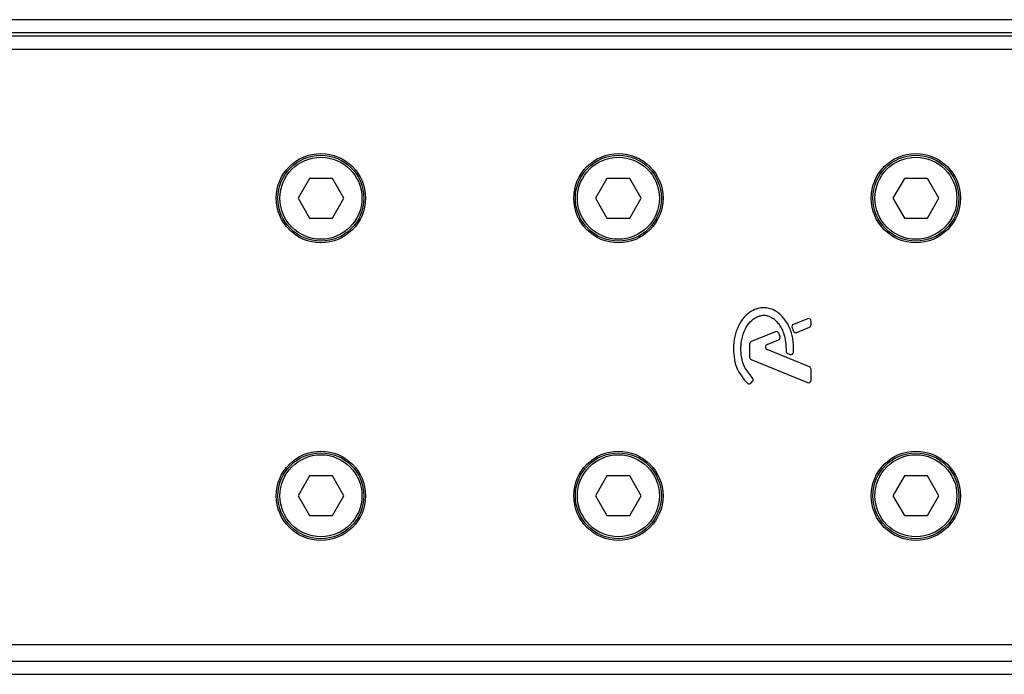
# Model space of a CAD drawing. Header units: millimetres. Extents: x 0 to 420, y 0 to 297.
# Tile 8 of 16: x 61.24 to 66.23, y 215.34 to 218.66. Entities that reach past the tile are written whole.
import ezdxf

# ---------------------------------------------------------------- set-up
doc = ezdxf.new("R2010")
doc.units = ezdxf.units.MM

msp = doc.modelspace()

# ---------------------------------------------------------------- linework, layer by layer
at = {"color": 7, "linetype": 'Continuous', "lineweight": 25}
for p, q in [((221.17119, 218.65888), (57.90592, 218.65888)), ((221.06241, 218.59186), (58.13749, 218.59186)), ((219.77244, 218.5751), (60.25181, 218.5751)), ((66.45166, 218.50807), (57.90592, 218.50807)), ((62.70722, 217.85457), (62.64917, 217.75404)), ((62.82331, 217.85457), (62.70722, 217.85457)), ((62.88135, 217.75404), (62.82331, 217.85457)), ((64.21529, 217.85457), (64.15724, 217.75404)), ((64.33138, 217.85457), (64.21529, 217.85457)), ((64.38943, 217.75404), (64.33138, 217.85457)), ((65.72336, 217.85457), (65.66532, 217.75404)), ((65.83945, 217.85457), (65.72336, 217.85457)), ((65.8975, 217.75404), (65.83945, 217.85457)), ((62.64917, 217.75404), (62.70722, 217.6535)), ((62.82331, 217.6535), (62.88135, 217.75404)), ((64.15724, 217.75404), (64.21529, 217.6535)), ((64.33138, 217.6535), (64.38943, 217.75404)), ((65.66532, 217.75404), (65.72336, 217.6535)), ((65.83945, 217.6535), (65.8975, 217.75404)), ((62.70722, 217.6535), (62.82331, 217.6535)), ((64.21529, 217.6535), (64.33138, 217.6535)), ((65.72336, 217.6535), (65.83945, 217.6535)), ((65.23172, 217.14356), (65.16093, 217.11466)), ((65.25019, 217.11239), (65.25019, 217.13115)), ((65.06918, 217.07719), (64.94688, 217.02726)), ((65.15368, 217.09696), (65.16054, 217.081)), ((65.17792, 217.07388), (65.24186, 217.09998)), ((65.02737, 217.01241), (65.08516, 217.03601)), ((64.93854, 217.01485), (64.93854, 216.94866)), ((65.24186, 216.90002), (65.02737, 216.98759)), ((64.94688, 216.93625), (65.23172, 216.81995)), ((65.13175, 216.96724), (65.14306, 216.96251)), ((65.25019, 216.83236), (65.25019, 216.88761)), ((64.94619, 216.81774), (64.95341, 216.8264)), ((62.70722, 216.3465), (62.64917, 216.24596)), ((62.82331, 216.3465), (62.70722, 216.3465)), ((62.88135, 216.24596), (62.82331, 216.3465)), ((64.21529, 216.3465), (64.15724, 216.24596)), ((64.33138, 216.3465), (64.21529, 216.3465)), ((64.38943, 216.24596), (64.33138, 216.3465)), ((65.72336, 216.3465), (65.66532, 216.24596)), ((65.83945, 216.3465), (65.72336, 216.3465)), ((65.8975, 216.24596), (65.83945, 216.3465)), ((62.64917, 216.24596), (62.70722, 216.14543)), ((62.82331, 216.14543), (62.88135, 216.24596)), ((64.15724, 216.24596), (64.21529, 216.14543)), ((64.33138, 216.14543), (64.38943, 216.24596)), ((65.66532, 216.24596), (65.72336, 216.14543)), ((65.83945, 216.14543), (65.8975, 216.24596)), ((62.70722, 216.14543), (62.82331, 216.14543)), ((64.21529, 216.14543), (64.33138, 216.14543)), ((65.72336, 216.14543), (65.83945, 216.14543)), ((57.90592, 215.49193), (66.45166, 215.49193)), ((58.13749, 215.40814), (220.22852, 215.40814)), ((57.90592, 215.34112), (221.17119, 215.34112))]:
    msp.add_line(p, q, dxfattribs=at)
for centre, radius in [((62.76526, 217.75404), 0.22621), ((62.76526, 217.75404), 0.21783), ((64.27334, 217.75404), 0.22621), ((64.27334, 217.75404), 0.21783), ((65.78141, 217.75404), 0.22621), ((65.78141, 217.75404), 0.21783), ((62.76526, 217.75404), 0.20778), ((64.27334, 217.75404), 0.20778), ((65.78141, 217.75404), 0.20778), ((62.76526, 216.24596), 0.22621), ((62.76526, 216.24596), 0.21783), ((62.76526, 216.24596), 0.20778), ((64.27334, 216.24596), 0.22621), ((64.27334, 216.24596), 0.21783), ((64.27334, 216.24596), 0.20778), ((65.78141, 216.24596), 0.22621), ((65.78141, 216.24596), 0.21783), ((65.78141, 216.24596), 0.20778)]:
    msp.add_circle(centre, radius, dxfattribs=at)
for centre, start, end in [((65.23679, 217.13115), 0, 112.20926), ((65.07424, 217.06478), 22.3787, 112.20929), ((65.166, 217.10225), 112.20926, 203.24584), ((65.17286, 217.08629), 203.24584, 292.20927), ((65.23679, 217.11239), 292.20927, 0), ((64.95194, 217.01485), 112.20929, 180), ((65.0801, 217.04842), 292.20926, 16.93498), ((65.03244, 217), 112.20926, 247.79071), ((65.13693, 216.9796), 180.035, 247.29049), ((65.14823, 216.97487), 247.29049, 356.67135), ((64.95194, 216.94866), 180, 247.79071), ((65.23679, 216.88761), 0, 67.79071), ((64.94312, 216.83498), 320.16689, 48.97709), ((65.23679, 216.83236), 247.79071, 0), ((64.9359, 216.82633), 228.8059, 320.16689)]:
    msp.add_arc(centre, 0.01341, start, end, dxfattribs=at)
for points, knots in [([(65.16161, 216.9741), (65.16144, 216.99718), (65.16111, 217.04074), (65.1422, 217.09976), (65.11609, 217.14338), (65.08769, 217.17078), (65.06234, 217.1872), (65.04143, 217.1953), (65.02443, 217.19863), (65.00513, 217.19995), (64.97866, 217.19627), (64.94342, 217.18087), (64.90879, 217.15133), (64.8797, 217.10685), (64.85992, 217.05157), (64.85751, 217.011), (64.85624, 216.9897)], [0, 0, 0, 0, 0.1173532, 0.2214132, 0.3124081, 0.3742876, 0.4213099, 0.4659831, 0.4878368, 0.509614, 0.5646082, 0.6224153, 0.7039898, 0.7931926, 0.8914433, 1, 1, 1, 1]), ([(64.95192, 216.8451), (64.93715, 216.86256), (64.90647, 216.89885), (64.89326, 216.9641), (64.89468, 217.02474), (64.90724, 217.07632), (64.9318, 217.11921), (64.96025, 217.14533), (64.9869, 217.15797), (65.00599, 217.16142), (65.02042, 217.16043), (65.0358, 217.15691), (65.05388, 217.14847), (65.07307, 217.13262), (65.08857, 217.11325), (65.10285, 217.09067), (65.11444, 217.06169), (65.1223, 217.02415), (65.12309, 216.99543), (65.12352, 216.9796)], [0, 0, 0, 0, 0.1089846, 0.2264307, 0.3101322, 0.4019204, 0.479438, 0.5456937, 0.5848024, 0.6205782, 0.6379505, 0.654319, 0.6966016, 0.7328168, 0.7736417, 0.8159142, 0.8614551, 0.9236094, 1, 1, 1, 1]), ([(65.09292, 217.05232), (65.09186, 217.05563), (65.08997, 217.06156), (65.08766, 217.06733), (65.08664, 217.06989)], [0, 0, 0, 0, 0.5581387, 1, 1, 1, 1]), ([(64.85624, 216.9897), (64.85733, 216.97216), (64.85953, 216.93655), (64.87799, 216.87395), (64.90847, 216.83812), (64.92707, 216.81624)], [0, 0, 0, 0, 0.2744297, 0.557156, 1, 1, 1, 1])]:
    msp.add_open_spline(points, degree=3, knots=knots, dxfattribs=at)

doc.saveas('drawing.dxf')
